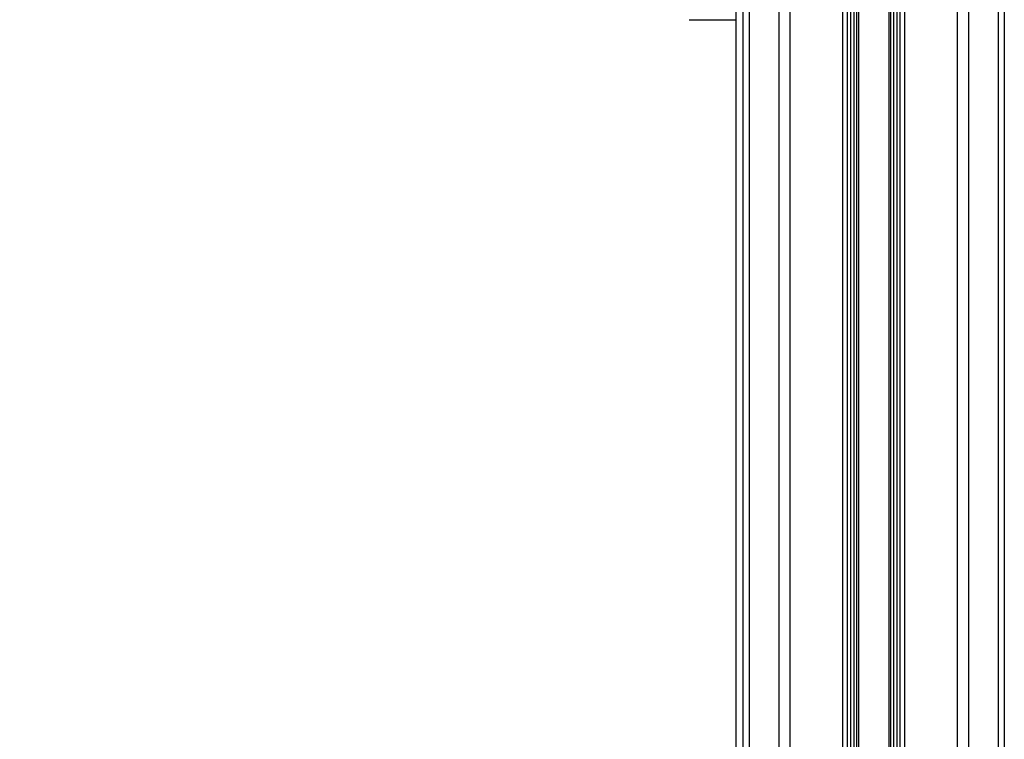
# Paper-space layout '3.5M DUO Surface Plate' of a CAD drawing. Header units: millimetres. Extents: x 20 to 26059, y 28 to 17638.
# Tile 8 of 66: x 8295 to 9221, y 5267 to 5944. Entities that reach past the tile are written whole.
import ezdxf

# ---------------------------------------------------------------- set-up
doc = ezdxf.new("R2010")
doc.units = ezdxf.units.MM
doc.layers.add('COMPONENT_GEOMETRY', color=7, linetype='Continuous')
doc.styles.add('SLDTEXTSTYLE0', font='TXT', dxfattribs={"width": 0.75})
doc.dimstyles.new('SLDDIMSTYLE0', dxfattribs={"dimtxt": 150, "dimasz": 6.604, "dimexe": 0, "dimexo": 0.0625, "dimgap": 37.5, "dimtad": 0, "dimtih": 1, "dimtoh": 1, "dimdec": 0, "dimlfac": 0.5, "dimrnd": 1e-09, "dimzin": 12, "dimdsep": 46, "dimtxsty": 'SLDTEXTSTYLE0', "dimsah": 1, "dimcen": 0.09, "dimadec": 0, "dimazin": 3, "dimtfac": 1, "dimtdec": 0, "dimtofl": 0, "dimtmove": 0, "dimatfit": 3, "dimfxl": 1, "dimfrac": 2, "dimtolj": 1, "dimtzin": 12, "dimarcsym": 0})

# ---------------------------------------------------------------- blocks, each defined once
blk = doc.blocks.new('_D_8')
at = {"layer": 'COMPONENT_GEOMETRY', "color": 7, "ltscale": 2}
for p, q in [((9012.3, 8122.33), (1577.68, 8122.33)), ((1584.03, 8122.33), (1584.03, 5320.89)), ((1584.03, 2281.33), (1584.03, 5082.76)), ((8778.92, 2281.33), (1577.68, 2281.33))]:
    blk.add_line(p, q, dxfattribs=at)
for points in [[(1584.03, 8122.33), (1583.01, 8115.72), (1585.04, 8115.72)], [(1584.03, 2281.33), (1585.04, 2287.93), (1583.01, 2287.93)]]:
    blk.add_solid(points, dxfattribs=at)
at = {"layer": 'COMPONENT_GEOMETRY', "color": 7, "ltscale": 2, "insert": (1362.36, 5276.12), "char_height": 150, "attachment_point": 1, "style": 'SLDTEXTSTYLE0'}
blk.add_mtext('2921', dxfattribs=at)

psp = doc.layouts.new('3.5M DUO Surface Plate')

# ---------------------------------------------------------------- linework, layer by layer
at = {"color": 8, "linetype": 'Continuous', "lineweight": 25, "ltscale": 2}
for p, q in [((8975.71, 2354.33), (8975.71, 8102.33)), ((8981.17, 8102.33), (8981.17, 2354.33)), ((9009.42, 2354.33), (9009.42, 8102.33)), ((9019.62, 8102.33), (9019.62, 2354.33)), ((9069.53, 2354.33), (9069.53, 8102.33)), ((9127.39, 8102.33), (9127.39, 2354.33)), ((9177.3, 2354.33), (9177.3, 8102.33)), ((9187.5, 8102.33), (9187.5, 2354.33)), ((9215.75, 2354.33), (9215.75, 8102.33)), ((9221.21, 8102.33), (9221.21, 2354.33)), ((9076.75, 2354.33), (9076.75, 6672.22)), ((9079.57, 6672.22), (9079.57, 2354.33)), ((9082.57, 2354.33), (9082.57, 6672.11)), ((9083.99, 6672.09), (9083.99, 2354.33)), ((9112.93, 2354.33), (9112.93, 6672.09)), ((9114.35, 6672.11), (9114.35, 2354.33)), ((9117.35, 2354.33), (9117.35, 6672.22)), ((9120.17, 6672.22), (9120.17, 2354.33)), ((8968.91, 6573.89), (8968.91, 2354.33))]:
    psp.add_line(p, q, dxfattribs=at)
at = {"color": 7, "linetype": 'Continuous', "lineweight": 25, "ltscale": 2}
for p, q in [((9073.82, 2354.33), (9073.82, 8102.33)), ((9123.1, 8102.33), (9123.1, 2354.33)), ((8968.9, 6573.87), (8968.9, 2354.33)), ((8924.81, 5943.77), (8968.9, 5943.77))]:
    psp.add_line(p, q, dxfattribs=at)

# ---------------------------------------------------------------- dimensions: what is measured, and where the dimension line sits
at = {"layer": 'COMPONENT_GEOMETRY', "color": 7, "ltscale": 2}
dim = psp.add_linear_dim(base=(1584.02841296, 8122.32568417), p1=(8781.46045145, 2281.32568417), p2=(9014.84439071, 8122.32568417), angle=90, dimstyle='SLDDIMSTYLE0', dxfattribs=at)
dim.commit()
dim.dimension.update_dxf_attribs({"geometry": '_D_8', "text_midpoint": (1584.02841296, 5201.82568417), "dimtype": 160})

doc.saveas('drawing.dxf')
